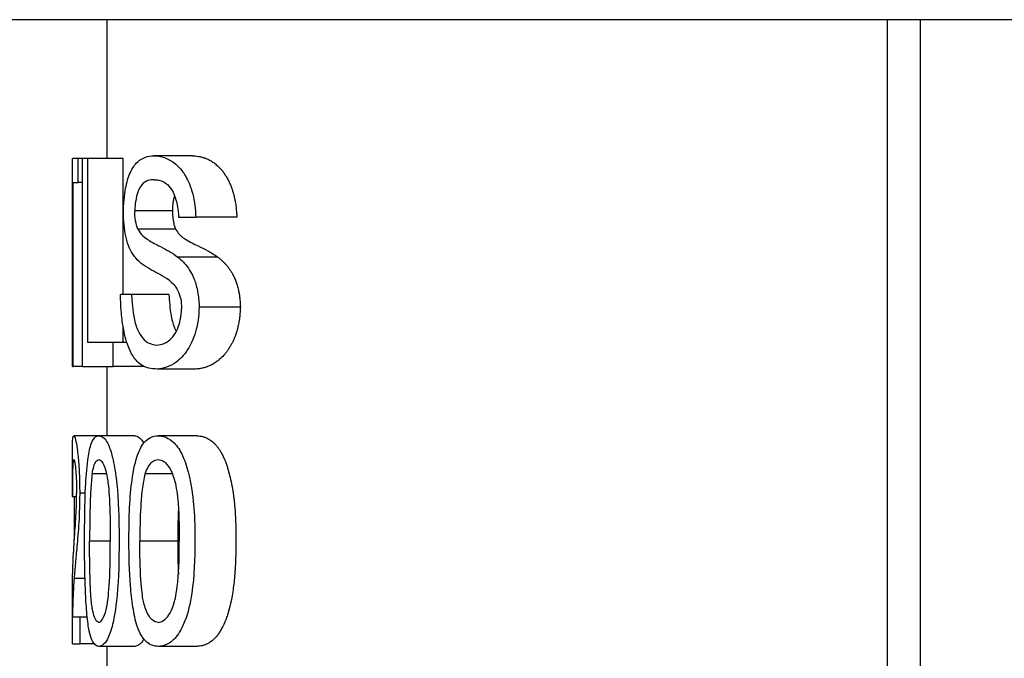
# Model space of a CAD drawing. Extents: x -89225 to 110569, y 13360 to 87647.
# Tile 138 of 256: x 36010 to 36038, y 30242 to 30261. Entities that reach past the tile are written whole.
import ezdxf

# ---------------------------------------------------------------- set-up
doc = ezdxf.new("R2010")
doc.units = 0
doc.layers.add('INSTALLATIE', color=6, linetype='Continuous')

# ---------------------------------------------------------------- blocks, each defined once
blk = doc.blocks.new('Beluchtingsinstallatie VAZ')
for p, q in [((1129950.739, -970608.849), (1129860.739, -970608.849)), ((1129882.739, -970612.849), (1129882.739, -970608.849)), ((1129905.26, -970642.577), (1129905.26, -970608.849)), ((1129906.219, -970642.577), (1129906.219, -970608.849)), ((1129881.904, -970612.849), (1129881.739, -970612.849)), ((1129881.739, -970613.541), (1129881.739, -970612.849)), ((1129882.031, -970612.849), (1129881.904, -970612.849)), ((1129881.904, -970613.541), (1129881.904, -970612.849)), ((1129882.031, -970618.849), (1129882.031, -970612.849)), ((1129882.18, -970612.849), (1129882.031, -970612.849)), ((1129883.199, -970612.849), (1129882.18, -970612.849)), ((1129882.18, -970618.157), (1129882.18, -970612.849)), ((1129883.199, -970616.772), (1129883.199, -970612.849)), ((1129885.201, -970612.772), (1129884.087, -970612.772)), ((1129881.739, -970618.849), (1129881.739, -970613.541)), ((1129881.739, -970613.541), (1129881.739, -970613.541)), ((1129881.756, -970613.541), (1129881.904, -970613.541)), ((1129881.756, -970618.849), (1129881.756, -970613.541)), ((1129882.031, -970613.541), (1129881.904, -970613.541)), ((1129886.433, -970614.08), (1129886.433, -970614.08)), ((1129884.623, -970614.36), (1129883.538, -970614.36)), ((1129884.802, -970614.541), (1129885.299, -970614.541)), ((1129886.483, -970614.541), (1129885.299, -970614.541)), ((1129884.717, -970614.89), (1129883.627, -970614.89)), ((1129885.932, -970615.695), (1129884.779, -970615.695)), ((1129886.433, -970616.338), (1129886.433, -970616.338)), ((1129883.444, -970616.772), (1129883.126, -970616.772)), ((1129884.525, -970616.772), (1129883.444, -970616.772)), ((1129886.584, -970617.146), (1129885.394, -970617.146)), ((1129883.199, -970618.157), (1129883.199, -970617.693)), ((1129882.916, -970618.157), (1129882.18, -970618.157)), ((1129883.308, -970618.157), (1129882.916, -970618.157)), ((1129882.916, -970618.849), (1129882.916, -970618.157)), ((1129881.739, -970618.849), (1129881.756, -970618.849)), ((1129882.031, -970618.849), (1129881.756, -970618.849)), ((1129882.031, -970618.849), (1129882.916, -970618.849)), ((1129882.739, -970620.849), (1129882.739, -970618.849)), ((1129883.804, -970618.849), (1129882.916, -970618.849)), ((1129885.303, -970618.926), (1129884.183, -970618.926)), ((1129885.66, -970618.849), (1129885.66, -970618.849)), ((1129882.501, -970620.849), (1129881.775, -970620.849)), ((1129883.536, -970620.849), (1129882.501, -970620.849)), ((1129885.336, -970620.849), (1129884.215, -970620.849)), ((1129881.739, -970622.603), (1129881.739, -970621.251)), ((1129886.261, -970621.945), (1129886.261, -970621.943)), ((1129882.72, -970621.952), (1129882.308, -970621.952)), ((1129884.624, -970621.952), (1129883.835, -970621.952)), ((1129882.109, -970622.505), (1129881.947, -970622.505)), ((1129881.857, -970622.618), (1129881.74, -970622.618)), ((1129881.794, -970623.849), (1129881.794, -970622.618)), ((1129882.83, -970623.888), (1129882.234, -970623.888)), ((1129884.776, -970623.888), (1129883.683, -970623.888)), ((1129882.101, -970624.967), (1129881.786, -970624.967)), ((1129881.739, -970626.849), (1129881.739, -970625.305)), ((1129886.261, -970625.854), (1129886.261, -970625.853)), ((1129881.958, -970626.08), (1129881.741, -970626.08)), ((1129882.164, -970626.08), (1129881.958, -970626.08)), ((1129881.958, -970626.849), (1129881.958, -970626.08)), ((1129881.739, -970626.849), (1129881.958, -970626.849)), ((1129882.361, -970626.849), (1129881.958, -970626.849)), ((1129883.536, -970626.926), (1129882.501, -970626.926)), ((1129882.739, -970628.849), (1129882.739, -970626.926)), ((1129885.336, -970626.926), (1129884.215, -970626.926))]:
    blk.add_line(p, q)
blk.add_ellipse((1129905.979, -970622.603), major_axis=(-24.24, 0), ratio=0.099504, start_param=0, end_param=0.006379)
for points, knots in [([(1129883.209, -970614.415), (1129883.211, -970614.292), (1129883.216, -970614.169), (1129883.238, -970613.931), (1129883.253, -970613.816), (1129883.305, -970613.544), (1129883.351, -970613.39), (1129883.468, -970613.132), (1129883.537, -970613.029), (1129883.763, -970612.821), (1129883.922, -970612.782), (1129884.087, -970612.772)], [-0.3534992, -0.3534992, -0.3534992, -0.3534992, -0.3057725, -0.3057725, -0.2583015, -0.2583015, -0.1853457, -0.1853457, -0.114728, -0.114728, 0, 0, 0, 0]), ([(1129884.087, -970612.772), (1129884.287, -970612.782), (1129884.503, -970612.833), (1129884.856, -970613.128), (1129884.953, -970613.274), (1129885.078, -970613.494), (1129885.154, -970613.658), (1129885.261, -970614.085), (1129885.289, -970614.313), (1129885.299, -970614.541)], [-0.2836357, -0.2836357, -0.2836357, -0.2836357, -0.2009852, -0.2009852, -0.1425541, -0.1425541, -0.0688316, -0.0688316, -0.000001, -0.000001, -0.000001, -0.000001]), ([(1129885.201, -970612.772), (1129885.23, -970612.773), (1129885.258, -970612.776), (1129885.287, -970612.778), (1129885.317, -970612.782), (1129885.346, -970612.786), (1129885.375, -970612.791), (1129885.388, -970612.793), (1129885.4, -970612.795), (1129885.412, -970612.798), (1129885.442, -970612.804), (1129885.472, -970612.811), (1129885.5, -970612.82), (1129885.504, -970612.821), (1129885.507, -970612.822), (1129885.51, -970612.823), (1129885.526, -970612.828), (1129885.542, -970612.833), (1129885.557, -970612.838), (1129885.565, -970612.841), (1129885.573, -970612.844), (1129885.58, -970612.847), (1129885.584, -970612.848), (1129885.588, -970612.85), (1129885.592, -970612.851), (1129885.595, -970612.852), (1129885.597, -970612.853), (1129885.6, -970612.854), (1129885.626, -970612.865), (1129885.662, -970612.881), (1129885.692, -970612.897), (1129885.699, -970612.9), (1129885.705, -970612.904), (1129885.712, -970612.908), (1129885.747, -970612.927), (1129885.782, -970612.949), (1129885.816, -970612.973), (1129885.85, -970612.997), (1129885.882, -970613.024), (1129885.914, -970613.052), (1129885.931, -970613.067), (1129885.946, -970613.082), (1129885.962, -970613.097), (1129885.97, -970613.105), (1129885.977, -970613.113), (1129885.985, -970613.121), (1129885.99, -970613.125), (1129885.994, -970613.13), (1129885.998, -970613.134), (1129886, -970613.136), (1129886.002, -970613.139), (1129886.004, -970613.141), (1129886.027, -970613.165), (1129886.051, -970613.194), (1129886.074, -970613.223), (1129886.095, -970613.251), (1129886.116, -970613.28), (1129886.136, -970613.31), (1129886.155, -970613.339), (1129886.173, -970613.368), (1129886.191, -970613.399), (1129886.201, -970613.416), (1129886.211, -970613.434), (1129886.221, -970613.452), (1129886.23, -970613.47), (1129886.24, -970613.488), (1129886.249, -970613.507), (1129886.257, -970613.523), (1129886.265, -970613.54), (1129886.273, -970613.557), (1129886.289, -970613.593), (1129886.304, -970613.629), (1129886.318, -970613.665), (1129886.325, -970613.683), (1129886.332, -970613.702), (1129886.339, -970613.72), (1129886.34, -970613.723), (1129886.341, -970613.726), (1129886.342, -970613.729), (1129886.351, -970613.756), (1129886.36, -970613.783), (1129886.368, -970613.81), (1129886.377, -970613.838), (1129886.385, -970613.867), (1129886.392, -970613.896), (1129886.4, -970613.926), (1129886.407, -970613.956), (1129886.414, -970613.987), (1129886.421, -970614.019), (1129886.427, -970614.051), (1129886.433, -970614.085), (1129886.435, -970614.091), (1129886.436, -970614.097), (1129886.437, -970614.103), (1129886.446, -970614.154), (1129886.453, -970614.207), (1129886.46, -970614.261), (1129886.466, -970614.313), (1129886.471, -970614.367), (1129886.475, -970614.422), (1129886.478, -970614.461), (1129886.481, -970614.501), (1129886.483, -970614.541)], [0, 0, 0, 0, 0.049354, 0.049354, 0.049354, 0.102394, 0.102394, 0.102394, 0.125, 0.125, 0.125, 0.180991, 0.180991, 0.180991, 0.1875, 0.1875, 0.1875, 0.21875, 0.21875, 0.21875, 0.234375, 0.234375, 0.234375, 0.242187, 0.242187, 0.242187, 0.248076, 0.248076, 0.248076, 0.300948, 0.300948, 0.300948, 0.3125, 0.3125, 0.3125, 0.375, 0.375, 0.375, 0.4375, 0.4375, 0.4375, 0.46875, 0.46875, 0.46875, 0.484375, 0.484375, 0.484375, 0.493517, 0.493517, 0.493517, 0.497574, 0.497574, 0.497574, 0.542458, 0.542458, 0.542458, 0.585144, 0.585144, 0.585144, 0.625, 0.625, 0.625, 0.646902, 0.646902, 0.646902, 0.668315, 0.668315, 0.668315, 0.6875, 0.6875, 0.6875, 0.727123, 0.727123, 0.727123, 0.746835, 0.746835, 0.746835, 0.75, 0.75, 0.75, 0.778207, 0.778207, 0.778207, 0.807734, 0.807734, 0.807734, 0.837993, 0.837993, 0.837993, 0.869171, 0.869171, 0.869171, 0.875, 0.875, 0.875, 0.922301, 0.922301, 0.922301, 0.967666, 0.967666, 0.967666, 1, 1, 1, 1]), ([(1129884.103, -970613.464), (1129884.04, -970613.465), (1129883.978, -970613.471), (1129883.855, -970613.511), (1129883.794, -970613.548), (1129883.716, -970613.64), (1129883.669, -970613.701), (1129883.599, -970613.897), (1129883.578, -970613.98), (1129883.548, -970614.163), (1129883.539, -970614.26), (1129883.538, -970614.36)], [-0.3503035, -0.3503035, -0.3503035, -0.3503035, -0.2332863, -0.2332863, -0.1099276, -0.1099276, -0.0596341, -0.0596341, -0.0299381, -0.0299381, 0, 0, 0, 0]), ([(1129884.103, -970613.464), (1129884.174, -970613.468), (1129884.215, -970613.472), (1129884.32, -970613.501), (1129884.375, -970613.525), (1129884.499, -970613.613), (1129884.554, -970613.677), (1129884.661, -970613.847), (1129884.7, -970613.957), (1129884.759, -970614.165), (1129884.786, -970614.319), (1129884.802, -970614.541)], [0.000001, 0.000001, 0.000001, 0.000001, 0.0491539, 0.0491539, 0.102793, 0.102793, 0.1731185, 0.1731185, 0.2714918, 0.2714918, 0.404516, 0.404516, 0.404516, 0.404516]), ([(1129884.683, -970613.92), (1129884.683, -970613.922), (1129884.682, -970613.923), (1129884.675, -970613.949), (1129884.669, -970613.973), (1129884.662, -970614.006), (1129884.66, -970614.013), (1129884.658, -970614.024), (1129884.657, -970614.028), (1129884.654, -970614.045), (1129884.651, -970614.059), (1129884.647, -970614.084), (1129884.645, -970614.095), (1129884.642, -970614.113), (1129884.641, -970614.12), (1129884.64, -970614.129), (1129884.64, -970614.131), (1129884.635, -970614.162), (1129884.632, -970614.19), (1129884.627, -970614.248), (1129884.625, -970614.277), (1129884.623, -970614.324), (1129884.623, -970614.342), (1129884.623, -970614.36)], [0.7469974, 0.7469974, 0.7469974, 0.7469974, 0.75, 0.75, 0.7958858, 0.7958858, 0.8094358, 0.8094358, 0.8163263, 0.8163263, 0.8407193, 0.8407193, 0.8606294, 0.8606294, 0.872036, 0.872036, 0.8755648, 0.8755648, 0.923294, 0.923294, 0.9705724, 0.9705724, 1, 1, 1, 1]), ([(1129883.554, -970615.712), (1129883.494, -970615.634), (1129883.436, -970615.546), (1129883.329, -970615.31), (1129883.297, -970615.191), (1129883.255, -970614.995), (1129883.239, -970614.885), (1129883.216, -970614.655), (1129883.21, -970614.535), (1129883.209, -970614.415)], [-0.133859, -0.133859, -0.133859, -0.133859, -0.1049404, -0.1049404, -0.07165, -0.07165, -0.0360249, -0.0360249, 0, 0, 0, 0]), ([(1129883.627, -970614.89), (1129883.598, -970614.815), (1129883.576, -970614.752), (1129883.541, -970614.539), (1129883.539, -970614.45), (1129883.538, -970614.36)], [0, 0, 0, 0, 0.0318934, 0.0318934, 0.06722766, 0.06722766, 0.06722766, 0.06722766]), ([(1129884.623, -970614.36), (1129884.624, -970614.447), (1129884.626, -970614.529), (1129884.655, -970614.708), (1129884.669, -970614.756), (1129884.687, -970614.814), (1129884.702, -970614.853), (1129884.717, -970614.89)], [-0.0300274, -0.0300274, -0.0300274, -0.0300274, -0.02185213, -0.02185213, -0.01593402, -0.01593402, 0, 0, 0, 0]), ([(1129883.627, -970614.89), (1129883.67, -970614.976), (1129883.719, -970615.036), (1129883.826, -970615.133), (1129883.896, -970615.181), (1129884.038, -970615.274), (1129884.149, -970615.327), (1129884.444, -970615.479), (1129884.61, -970615.569), (1129884.779, -970615.695)], [-0.2693792, -0.2693792, -0.2693792, -0.2693792, -0.2359993, -0.2359993, -0.2021177, -0.2021177, -0.1104563, -0.1104563, -0.000001, -0.000001, -0.000001, -0.000001]), ([(1129884.717, -970614.89), (1129884.749, -970614.951), (1129884.784, -970614.999), (1129884.859, -970615.079), (1129884.899, -970615.11), (1129884.96, -970615.154), (1129884.988, -970615.174), (1129885.125, -970615.261), (1129885.236, -970615.313), (1129885.456, -970615.42), (1129885.55, -970615.466), (1129885.739, -970615.569), (1129885.835, -970615.627), (1129885.932, -970615.695)], [-0.3285894, -0.3285894, -0.3285894, -0.3285894, -0.2800702, -0.2800702, -0.2321784, -0.2321784, -0.2062253, -0.2062253, -0.1209034, -0.1209034, -0.0604949, -0.0604949, -0.000001, -0.000001, -0.000001, -0.000001]), ([(1129884.779, -970615.695), (1129884.883, -970615.781), (1129884.989, -970615.883), (1129885.181, -970616.159), (1129885.237, -970616.294), (1129885.31, -970616.503), (1129885.34, -970616.624), (1129885.381, -970616.879), (1129885.393, -970617.012), (1129885.394, -970617.146)], [-0.1499634, -0.1499634, -0.1499634, -0.1499634, -0.1154161, -0.1154161, -0.0800141, -0.0800141, -0.0401713, -0.0401713, 0, 0, 0, 0]), ([(1129885.932, -970615.695), (1129885.952, -970615.712), (1129885.973, -970615.728), (1129885.992, -970615.744), (1129886.014, -970615.762), (1129886.034, -970615.78), (1129886.054, -970615.798), (1129886.055, -970615.8), (1129886.057, -970615.801), (1129886.059, -970615.803), (1129886.079, -970615.821), (1129886.098, -970615.839), (1129886.116, -970615.858), (1129886.125, -970615.867), (1129886.134, -970615.876), (1129886.143, -970615.886), (1129886.147, -970615.89), (1129886.151, -970615.895), (1129886.156, -970615.9), (1129886.158, -970615.902), (1129886.16, -970615.904), (1129886.162, -970615.907), (1129886.164, -970615.909), (1129886.165, -970615.91), (1129886.168, -970615.913), (1129886.185, -970615.932), (1129886.206, -970615.956), (1129886.224, -970615.979), (1129886.228, -970615.985), (1129886.233, -970615.991), (1129886.237, -970615.997), (1129886.253, -970616.018), (1129886.269, -970616.039), (1129886.284, -970616.061), (1129886.302, -970616.087), (1129886.319, -970616.114), (1129886.335, -970616.141), (1129886.343, -970616.155), (1129886.351, -970616.169), (1129886.359, -970616.183), (1129886.363, -970616.19), (1129886.367, -970616.197), (1129886.371, -970616.205), (1129886.374, -970616.211), (1129886.377, -970616.217), (1129886.381, -970616.224), (1129886.398, -970616.259), (1129886.415, -970616.295), (1129886.43, -970616.333), (1129886.446, -970616.37), (1129886.46, -970616.409), (1129886.474, -970616.45), (1129886.487, -970616.49), (1129886.499, -970616.531), (1129886.51, -970616.574), (1129886.517, -970616.599), (1129886.523, -970616.625), (1129886.529, -970616.651), (1129886.537, -970616.689), (1129886.544, -970616.727), (1129886.551, -970616.765), (1129886.557, -970616.805), (1129886.563, -970616.844), (1129886.568, -970616.884), (1129886.572, -970616.924), (1129886.576, -970616.964), (1129886.579, -970617.005), (1129886.581, -970617.045), (1129886.583, -970617.085), (1129886.584, -970617.126), (1129886.584, -970617.133), (1129886.584, -970617.139), (1129886.584, -970617.146)], [0, 0, 0, 0, 0.057527, 0.057527, 0.057527, 0.119364, 0.119364, 0.119364, 0.125, 0.125, 0.125, 0.1875, 0.1875, 0.1875, 0.21875, 0.21875, 0.21875, 0.234375, 0.234375, 0.234375, 0.242188, 0.242188, 0.242188, 0.249094, 0.249094, 0.249094, 0.307405, 0.307405, 0.307405, 0.321974, 0.321974, 0.321974, 0.375, 0.375, 0.375, 0.4375, 0.4375, 0.4375, 0.46875, 0.46875, 0.46875, 0.485385, 0.485385, 0.485385, 0.499346, 0.499346, 0.499346, 0.569838, 0.569838, 0.569838, 0.640002, 0.640002, 0.640002, 0.709373, 0.709373, 0.709373, 0.75, 0.75, 0.75, 0.809218, 0.809218, 0.809218, 0.869677, 0.869677, 0.869677, 0.930255, 0.930255, 0.930255, 0.990173, 0.990173, 0.990173, 1, 1, 1, 1]), ([(1129884.537, -970616.377), (1129884.362, -970616.242), (1129884.19, -970616.161), (1129883.858, -970615.982), (1129883.698, -970615.884), (1129883.554, -970615.712)], [-0.248908, -0.248908, -0.248908, -0.248908, -0.1241575, -0.1241575, 0, 0, 0, 0]), ([(1129884.537, -970616.377), (1129884.579, -970616.411), (1129884.621, -970616.447), (1129884.699, -970616.532), (1129884.744, -970616.59), (1129884.824, -970616.752), (1129884.848, -970616.836), (1129884.88, -970616.99), (1129884.885, -970617.061), (1129884.889, -970617.187)], [0, 0, 0, 0, 0.0289486, 0.0289486, 0.0550237, 0.0550237, 0.0822012, 0.0822012, 0.1148626, 0.1148626, 0.1148626, 0.1148626]), ([(1129884.183, -970618.926), (1129884.02, -970618.923), (1129883.862, -970618.896), (1129883.618, -970618.734), (1129883.527, -970618.634), (1129883.352, -970618.318), (1129883.289, -970618.115), (1129883.194, -970617.701), (1129883.17, -970617.504), (1129883.138, -970617.179), (1129883.128, -970616.975), (1129883.126, -970616.772)], [-0.2105126, -0.2105126, -0.2105126, -0.2105126, -0.1674366, -0.1674366, -0.1369526, -0.1369526, -0.1014689, -0.1014689, -0.0609704, -0.0609704, 0, 0, 0, 0]), ([(1129883.444, -970616.772), (1129883.448, -970616.85), (1129883.464, -970617.162), (1129883.53, -970617.546), (1129883.567, -970617.676), (1129883.661, -970617.902), (1129883.717, -970617.982), (1129883.827, -970618.106), (1129883.891, -970618.152), (1129884.024, -970618.214), (1129884.094, -970618.229), (1129884.165, -970618.234)], [-0.2390662, -0.2390662, -0.2390662, -0.2390662, -0.1762119, -0.1762119, -0.1384817, -0.1384817, -0.097018, -0.097018, -0.0486098, -0.0486098, -0.000001, -0.000001, -0.000001, -0.000001]), ([(1129884.525, -970616.772), (1129884.53, -970616.874), (1129884.536, -970616.976), (1129884.555, -970617.177), (1129884.567, -970617.275), (1129884.59, -970617.412), (1129884.602, -970617.477), (1129884.651, -970617.665), (1129884.688, -970617.765), (1129884.731, -970617.848)], [-0.6780637, -0.6780637, -0.6780637, -0.6780637, -0.5155565, -0.5155565, -0.3533801, -0.3533801, -0.2790536, -0.2790536, -0.1671135, -0.1671135, -0.1671135, -0.1671135]), ([(1129884.165, -970618.234), (1129884.238, -970618.231), (1129884.313, -970618.218), (1129884.463, -970618.154), (1129884.537, -970618.105), (1129884.638, -970617.996), (1129884.704, -970617.92), (1129884.801, -970617.693), (1129884.83, -970617.601), (1129884.873, -970617.402), (1129884.886, -970617.296), (1129884.889, -970617.187)], [-0.3844126, -0.3844126, -0.3844126, -0.3844126, -0.2540198, -0.2540198, -0.1236272, -0.1236272, -0.065187, -0.065187, -0.0327417, -0.0327417, 0, 0, 0, 0]), ([(1129885.394, -970617.146), (1129885.391, -970617.27), (1129885.381, -970617.394), (1129885.347, -970617.632), (1129885.323, -970617.747), (1129885.232, -970618.059), (1129885.148, -970618.233), (1129884.953, -970618.537), (1129884.837, -970618.65), (1129884.549, -970618.863), (1129884.361, -970618.917), (1129884.183, -970618.926)], [-0.3019239, -0.3019239, -0.3019239, -0.3019239, -0.2730281, -0.2730281, -0.2443263, -0.2443263, -0.190049, -0.190049, -0.1211536, -0.1211536, -0.000001, -0.000001, -0.000001, -0.000001]), ([(1129886.584, -970617.146), (1129886.583, -970617.193), (1129886.58, -970617.24), (1129886.577, -970617.286), (1129886.575, -970617.311), (1129886.573, -970617.336), (1129886.571, -970617.361), (1129886.567, -970617.396), (1129886.563, -970617.431), (1129886.559, -970617.466), (1129886.557, -970617.482), (1129886.554, -970617.497), (1129886.552, -970617.513), (1129886.55, -970617.528), (1129886.547, -970617.544), (1129886.545, -970617.559), (1129886.536, -970617.608), (1129886.527, -970617.655), (1129886.516, -970617.701), (1129886.506, -970617.746), (1129886.495, -970617.789), (1129886.483, -970617.83), (1129886.47, -970617.872), (1129886.457, -970617.912), (1129886.443, -970617.951), (1129886.427, -970617.993), (1129886.411, -970618.034), (1129886.393, -970618.074), (1129886.386, -970618.089), (1129886.379, -970618.104), (1129886.373, -970618.119), (1129886.36, -970618.146), (1129886.347, -970618.172), (1129886.333, -970618.198), (1129886.326, -970618.211), (1129886.319, -970618.224), (1129886.312, -970618.237), (1129886.305, -970618.249), (1129886.298, -970618.262), (1129886.291, -970618.274), (1129886.271, -970618.308), (1129886.25, -970618.34), (1129886.229, -970618.371), (1129886.221, -970618.384), (1129886.212, -970618.396), (1129886.203, -970618.408), (1129886.188, -970618.429), (1129886.172, -970618.45), (1129886.156, -970618.469), (1129886.148, -970618.479), (1129886.14, -970618.489), (1129886.132, -970618.498), (1129886.128, -970618.504), (1129886.123, -970618.51), (1129886.118, -970618.515), (1129886.114, -970618.519), (1129886.111, -970618.523), (1129886.108, -970618.526), (1129886.066, -970618.573), (1129886.022, -970618.616), (1129885.977, -970618.655), (1129885.957, -970618.672), (1129885.936, -970618.688), (1129885.916, -970618.703), (1129885.882, -970618.729), (1129885.848, -970618.752), (1129885.813, -970618.773), (1129885.796, -970618.783), (1129885.778, -970618.793), (1129885.76, -970618.802), (1129885.751, -970618.807), (1129885.743, -970618.812), (1129885.734, -970618.816), (1129885.729, -970618.818), (1129885.725, -970618.82), (1129885.72, -970618.822), (1129885.716, -970618.824), (1129885.712, -970618.826), (1129885.709, -970618.828), (1129885.675, -970618.843), (1129885.647, -970618.855), (1129885.615, -970618.866), (1129885.607, -970618.869), (1129885.6, -970618.871), (1129885.592, -970618.874), (1129885.556, -970618.885), (1129885.519, -970618.895), (1129885.482, -970618.903), (1129885.448, -970618.91), (1129885.413, -970618.916), (1129885.378, -970618.92), (1129885.353, -970618.923), (1129885.328, -970618.925), (1129885.303, -970618.926)], [0, 0, 0, 0, 0.040349, 0.040349, 0.040349, 0.0625, 0.0625, 0.0625, 0.09375, 0.09375, 0.09375, 0.10832, 0.10832, 0.10832, 0.122606, 0.122606, 0.122606, 0.166039, 0.166039, 0.166039, 0.208019, 0.208019, 0.208019, 0.25, 0.25, 0.25, 0.295324, 0.295324, 0.295324, 0.3125, 0.3125, 0.3125, 0.34375, 0.34375, 0.34375, 0.359375, 0.359375, 0.359375, 0.375, 0.375, 0.375, 0.419503, 0.419503, 0.419503, 0.4375, 0.4375, 0.4375, 0.46875, 0.46875, 0.46875, 0.484375, 0.484375, 0.484375, 0.493666, 0.493666, 0.493666, 0.5, 0.5, 0.5, 0.586701, 0.586701, 0.586701, 0.625, 0.625, 0.625, 0.6875, 0.6875, 0.6875, 0.71875, 0.71875, 0.71875, 0.734375, 0.734375, 0.734375, 0.742188, 0.742188, 0.742188, 0.748572, 0.748572, 0.748572, 0.809414, 0.809414, 0.809414, 0.823848, 0.823848, 0.823848, 0.892668, 0.892668, 0.892668, 0.95527, 0.95527, 0.95527, 1, 1, 1, 1]), ([(1129881.739, -970621.251), (1129881.739, -970621.229), (1129881.739, -970621.207), (1129881.74, -970621.077), (1129881.742, -970620.999), (1129881.753, -970620.882), (1129881.762, -970620.854), (1129881.775, -970620.849)], [-0.1394825, -0.1394825, -0.1394825, -0.1394825, -0.1286061, -0.1286061, -0.0707826, -0.0707826, -0.000001, -0.000001, -0.000001, -0.000001]), ([(1129881.775, -970620.849), (1129881.789, -970620.853), (1129881.807, -970620.887), (1129881.842, -970621.026), (1129881.859, -970621.111), (1129881.883, -970621.293), (1129881.892, -970621.369), (1129881.914, -970621.587), (1129881.927, -970621.75), (1129881.944, -970622.121), (1129881.947, -970622.314), (1129881.947, -970622.505)], [-0.2956518, -0.2956518, -0.2956518, -0.2956518, -0.2136472, -0.2136472, -0.1520164, -0.1520164, -0.1177254, -0.1177254, -0.0574926, -0.0574926, 0, 0, 0, 0]), ([(1129882.088, -970623.89), (1129882.089, -970623.363), (1129882.092, -970622.834), (1129882.129, -970622.088), (1129882.148, -970621.805), (1129882.205, -970621.381), (1129882.233, -970621.23), (1129882.291, -970621.052), (1129882.324, -970620.966), (1129882.417, -970620.869), (1129882.459, -970620.852), (1129882.501, -970620.849)], [-0.8407675, -0.8407675, -0.8407675, -0.8407675, -0.4446653, -0.4446653, -0.2540391, -0.2540391, -0.1251182, -0.1251182, -0.0513762, -0.0513762, 0, 0, 0, 0]), ([(1129882.501, -970620.849), (1129882.565, -970620.856), (1129882.633, -970620.894), (1129882.767, -970621.075), (1129882.814, -970621.196), (1129882.894, -970621.448), (1129882.935, -970621.647), (1129882.994, -970622.039), (1129883.046, -970622.369), (1129883.081, -970623.302), (1129883.084, -970623.597), (1129883.085, -970623.89)], [-0.7580845, -0.7580845, -0.7580845, -0.7580845, -0.6325254, -0.6325254, -0.5021438, -0.5021438, -0.2813622, -0.2813622, -0.087919, -0.087919, 0, 0, 0, 0]), ([(1129883.369, -970623.89), (1129883.371, -970623.319), (1129883.38, -970622.733), (1129883.473, -970622.009), (1129883.511, -970621.766), (1129883.631, -970621.359), (1129883.694, -970621.208), (1129883.816, -970621.033), (1129883.884, -970620.954), (1129884.061, -970620.867), (1129884.137, -970620.852), (1129884.215, -970620.849)], [-0.9064621, -0.9064621, -0.9064621, -0.9064621, -0.4262308, -0.4262308, -0.2552201, -0.2552201, -0.1281988, -0.1281988, -0.0524766, -0.0524766, 0, 0, 0, 0]), ([(1129883.536, -970620.849), (1129883.58, -970620.854), (1129883.625, -970620.872), (1129883.713, -970620.944), (1129883.756, -970620.994), (1129883.796, -970621.064)], [-0.8358809, -0.8358809, -0.8358809, -0.8358809, -0.6320278, -0.6320278, -0.4462985, -0.4462985, -0.4462985, -0.4462985]), ([(1129884.215, -970620.849), (1129884.338, -970620.856), (1129884.465, -970620.894), (1129884.703, -970621.072), (1129884.79, -970621.186), (1129884.974, -970621.523), (1129885.04, -970621.751), (1129885.187, -970622.321), (1129885.227, -970622.707), (1129885.268, -970623.254), (1129885.274, -970623.572), (1129885.275, -970623.89)], [-0.217613, -0.217613, -0.217613, -0.217613, -0.2021457, -0.2021457, -0.1879395, -0.1879395, -0.1656214, -0.1656214, -0.0954234, -0.0954234, 0, 0, 0, 0]), ([(1129885.336, -970620.849), (1129885.365, -970620.851), (1129885.394, -970620.854), (1129885.422, -970620.859), (1129885.452, -970620.864), (1129885.482, -970620.87), (1129885.511, -970620.879), (1129885.544, -970620.889), (1129885.575, -970620.9), (1129885.606, -970620.914), (1129885.638, -970620.929), (1129885.669, -970620.946), (1129885.699, -970620.965), (1129885.709, -970620.971), (1129885.719, -970620.978), (1129885.729, -970620.985), (1129885.748, -970620.999), (1129885.768, -970621.013), (1129885.787, -970621.029), (1129885.796, -970621.037), (1129885.805, -970621.045), (1129885.814, -970621.054), (1129885.819, -970621.058), (1129885.824, -970621.062), (1129885.828, -970621.066), (1129885.831, -970621.069), (1129885.833, -970621.071), (1129885.836, -970621.074), (1129885.838, -970621.076), (1129885.84, -970621.078), (1129885.842, -970621.08), (1129885.864, -970621.102), (1129885.885, -970621.126), (1129885.906, -970621.152), (1129885.923, -970621.172), (1129885.94, -970621.194), (1129885.956, -970621.218), (1129885.975, -970621.244), (1129885.993, -970621.272), (1129886.01, -970621.302), (1129886.019, -970621.317), (1129886.028, -970621.332), (1129886.037, -970621.348), (1129886.041, -970621.356), (1129886.046, -970621.365), (1129886.051, -970621.374), (1129886.055, -970621.382), (1129886.059, -970621.389), (1129886.062, -970621.396), (1129886.08, -970621.431), (1129886.097, -970621.467), (1129886.113, -970621.504), (1129886.127, -970621.534), (1129886.14, -970621.566), (1129886.152, -970621.598), (1129886.166, -970621.634), (1129886.18, -970621.672), (1129886.192, -970621.71), (1129886.198, -970621.727), (1129886.204, -970621.745), (1129886.209, -970621.762), (1129886.214, -970621.779), (1129886.22, -970621.797), (1129886.225, -970621.814), (1129886.226, -970621.82), (1129886.228, -970621.825), (1129886.229, -970621.83), (1129886.251, -970621.904), (1129886.271, -970621.98), (1129886.289, -970622.057), (1129886.307, -970622.135), (1129886.324, -970622.213), (1129886.339, -970622.293), (1129886.341, -970622.301), (1129886.342, -970622.309), (1129886.344, -970622.317), (1129886.359, -970622.4), (1129886.373, -970622.485), (1129886.385, -970622.572), (1129886.391, -970622.615), (1129886.397, -970622.659), (1129886.402, -970622.702), (1129886.405, -970622.724), (1129886.407, -970622.746), (1129886.41, -970622.769), (1129886.411, -970622.78), (1129886.412, -970622.791), (1129886.413, -970622.802), (1129886.414, -970622.808), (1129886.414, -970622.815), (1129886.415, -970622.822), (1129886.415, -970622.826), (1129886.416, -970622.831), (1129886.416, -970622.835), (1129886.421, -970622.889), (1129886.426, -970622.946), (1129886.43, -970623.004), (1129886.432, -970623.03), (1129886.434, -970623.058), (1129886.436, -970623.085), (1129886.438, -970623.129), (1129886.441, -970623.173), (1129886.443, -970623.219), (1129886.444, -970623.242), (1129886.445, -970623.265), (1129886.446, -970623.288), (1129886.446, -970623.301), (1129886.447, -970623.315), (1129886.447, -970623.328), (1129886.448, -970623.332), (1129886.448, -970623.336), (1129886.448, -970623.34), (1129886.448, -970623.344), (1129886.448, -970623.348), (1129886.448, -970623.352), (1129886.45, -970623.413), (1129886.451, -970623.445), (1129886.453, -970623.496), (1129886.454, -970623.541), (1129886.454, -970623.589), (1129886.455, -970623.639), (1129886.456, -970623.685), (1129886.456, -970623.733), (1129886.457, -970623.784), (1129886.457, -970623.818), (1129886.457, -970623.854), (1129886.458, -970623.89)], [0, 0, 0, 0, 0.038429, 0.038429, 0.038429, 0.07935, 0.07935, 0.07935, 0.125, 0.125, 0.125, 0.171819, 0.171819, 0.171819, 0.1875, 0.1875, 0.1875, 0.21875, 0.21875, 0.21875, 0.234375, 0.234375, 0.234375, 0.242322, 0.242322, 0.242322, 0.246694, 0.246694, 0.246694, 0.25, 0.25, 0.25, 0.284738, 0.284738, 0.284738, 0.3125, 0.3125, 0.3125, 0.34375, 0.34375, 0.34375, 0.359375, 0.359375, 0.359375, 0.367911, 0.367911, 0.367911, 0.375, 0.375, 0.375, 0.409471, 0.409471, 0.409471, 0.4375, 0.4375, 0.4375, 0.46875, 0.46875, 0.46875, 0.482317, 0.482317, 0.482317, 0.495885, 0.495885, 0.495885, 0.5, 0.5, 0.5, 0.559369, 0.559369, 0.559369, 0.619182, 0.619182, 0.619182, 0.625, 0.625, 0.625, 0.6875, 0.6875, 0.6875, 0.71875, 0.71875, 0.71875, 0.734375, 0.734375, 0.734375, 0.742187, 0.742187, 0.742187, 0.746702, 0.746702, 0.746702, 0.75, 0.75, 0.75, 0.79277, 0.79277, 0.79277, 0.8125, 0.8125, 0.8125, 0.84375, 0.84375, 0.84375, 0.859375, 0.859375, 0.859375, 0.868164, 0.868164, 0.868164, 0.870847, 0.870847, 0.870847, 0.873325, 0.873325, 0.873325, 0.912057, 0.912057, 0.912057, 0.946515, 0.946515, 0.946515, 0.978328, 0.978328, 0.978328, 1, 1, 1, 1]), ([(1129881.774, -970621.541), (1129881.768, -970621.544), (1129881.762, -970621.557), (1129881.753, -970621.61), (1129881.75, -970621.651), (1129881.744, -970621.79), (1129881.743, -970621.88), (1129881.741, -970622.035), (1129881.741, -970622.14), (1129881.74, -970622.369), (1129881.74, -970622.494), (1129881.74, -970622.618)], [-0.1303404, -0.1303404, -0.1303404, -0.1303404, -0.1126167, -0.1126167, -0.0949947, -0.0949947, -0.0718672, -0.0718672, -0.0372249, -0.0372249, 0, 0, 0, 0]), ([(1129881.774, -970621.541), (1129881.778, -970621.543), (1129881.785, -970621.549), (1129881.8, -970621.599), (1129881.808, -970621.639), (1129881.826, -970621.771), (1129881.834, -970621.861), (1129881.847, -970622.041), (1129881.851, -970622.147), (1129881.857, -970622.302), (1129881.858, -970622.408), (1129881.858, -970622.513)], [0, 0, 0, 0, 0.0236606, 0.0236606, 0.0444999, 0.0444999, 0.0751822, 0.0751822, 0.1248045, 0.1248045, 0.2126231, 0.2126231, 0.2126231, 0.2126231]), ([(1129882.308, -970621.952), (1129882.322, -970621.873), (1129882.335, -970621.804), (1129882.373, -970621.676), (1129882.394, -970621.627), (1129882.442, -970621.559), (1129882.471, -970621.544), (1129882.499, -970621.541)], [0, 0, 0, 0, 0.03087907, 0.03087907, 0.05836059, 0.05836059, 0.0896034, 0.0896034, 0.0896034, 0.0896034]), ([(1129882.499, -970621.541), (1129882.519, -970621.544), (1129882.539, -970621.55), (1129882.569, -970621.574), (1129882.59, -970621.593), (1129882.656, -970621.714), (1129882.686, -970621.813), (1129882.741, -970622.033), (1129882.761, -970622.168), (1129882.8, -970622.543), (1129882.811, -970622.817), (1129882.828, -970623.296), (1129882.83, -970623.652), (1129882.83, -970623.888)], [0, 0, 0, 0, 0.0234809, 0.0234809, 0.0353221, 0.0353221, 0.0527276, 0.0527276, 0.0782781, 0.0782781, 0.1231976, 0.1231976, 0.2435699, 0.2435699, 0.2435699, 0.2435699]), ([(1129883.835, -970621.952), (1129883.863, -970621.875), (1129883.888, -970621.809), (1129883.956, -970621.693), (1129883.993, -970621.641), (1129884.093, -970621.562), (1129884.152, -970621.545), (1129884.21, -970621.541)], [0, 0, 0, 0, 0.03114688, 0.03114688, 0.05492958, 0.05492958, 0.08238859, 0.08238859, 0.08238859, 0.08238859]), ([(1129884.21, -970621.541), (1129884.269, -970621.545), (1129884.325, -970621.556), (1129884.435, -970621.64), (1129884.493, -970621.698), (1129884.595, -970621.88), (1129884.648, -970621.987), (1129884.734, -970622.33), (1129884.765, -970622.537), (1129884.818, -970623.192), (1129884.822, -970623.626), (1129884.823, -970623.888)], [0, 0, 0, 0, 0.0400593, 0.0400593, 0.0664141, 0.0664141, 0.083517, 0.083517, 0.0986443, 0.0986443, 0.1207614, 0.1207614, 0.1207614, 0.1207614]), ([(1129882.308, -970621.952), (1129882.289, -970622.095), (1129882.276, -970622.249), (1129882.255, -970622.587), (1129882.249, -970622.758), (1129882.237, -970623.228), (1129882.234, -970623.558), (1129882.234, -970623.888)], [-0.1811159, -0.1811159, -0.1811159, -0.1811159, -0.1418556, -0.1418556, -0.0987853, -0.0987853, 0, 0, 0, 0]), ([(1129883.835, -970621.952), (1129883.798, -970622.093), (1129883.77, -970622.246), (1129883.727, -970622.589), (1129883.715, -970622.766), (1129883.689, -970623.225), (1129883.685, -970623.557), (1129883.683, -970623.888)], [-0.1743153, -0.1743153, -0.1743153, -0.1743153, -0.1391073, -0.1391073, -0.0990339, -0.0990339, 0, 0, 0, 0]), ([(1129881.752, -970624.605), (1129881.761, -970624.37), (1129881.774, -970624.135), (1129881.811, -970623.592), (1129881.825, -970623.408), (1129881.84, -970623.153), (1129881.846, -970623.034), (1129881.855, -970622.78), (1129881.858, -970622.648), (1129881.858, -970622.513)], [-0.1775441, -0.1775441, -0.1775441, -0.1775441, -0.1326769, -0.1326769, -0.0812906, -0.0812906, -0.0407815, -0.0407815, 0, 0, 0, 0]), ([(1129881.947, -970622.505), (1129881.947, -970622.65), (1129881.945, -970622.794), (1129881.936, -970623.1), (1129881.929, -970623.232), (1129881.907, -970623.606), (1129881.886, -970623.846), (1129881.852, -970624.219), (1129881.836, -970624.375), (1129881.809, -970624.675), (1129881.796, -970624.82), (1129881.786, -970624.967)], [-0.2838448, -0.2838448, -0.2838448, -0.2838448, -0.2543137, -0.2543137, -0.219663, -0.219663, -0.1362337, -0.1362337, -0.0680233, -0.0680233, 0, 0, 0, 0]), ([(1129884.798, -970622.959), (1129884.796, -970622.994), (1129884.794, -970623.029), (1129884.792, -970623.086), (1129884.791, -970623.107), (1129884.788, -970623.186), (1129884.786, -970623.247), (1129884.783, -970623.322), (1129884.783, -970623.335), (1129884.783, -970623.354), (1129884.782, -970623.361), (1129884.782, -970623.369), (1129884.782, -970623.371), (1129884.782, -970623.372), (1129884.782, -970623.375), (1129884.782, -970623.378), (1129884.782, -970623.383), (1129884.782, -970623.384), (1129884.782, -970623.386), (1129884.782, -970623.386), (1129884.782, -970623.387), (1129884.782, -970623.388), (1129884.781, -970623.433), (1129884.78, -970623.482), (1129884.778, -970623.581), (1129884.778, -970623.631), (1129884.777, -970623.734), (1129884.776, -970623.785), (1129884.776, -970623.855), (1129884.776, -970623.871), (1129884.776, -970623.888)], [0.5376949, 0.5376949, 0.5376949, 0.5376949, 0.593628, 0.593628, 0.625, 0.625, 0.7135859, 0.7135859, 0.7314867, 0.7314867, 0.7398778, 0.7421517, 0.7421517, 0.7428544, 0.7428544, 0.7468723, 0.7468723, 0.7488499, 0.7488499, 0.7496589, 0.7496589, 0.7503543, 0.7503543, 0.8321601, 0.8321601, 0.9083924, 0.9083924, 0.9789622, 0.9789622, 1, 1, 1, 1]), ([(1129882.196, -970626.348), (1129882.172, -970626.173), (1129882.154, -970625.985), (1129882.125, -970625.588), (1129882.115, -970625.382), (1129882.093, -970624.755), (1129882.089, -970624.316), (1129882.088, -970623.89)], [-0.2557739, -0.2557739, -0.2557739, -0.2557739, -0.1916298, -0.1916298, -0.1278821, -0.1278821, 0, 0, 0, 0]), ([(1129882.501, -970626.234), (1129882.478, -970626.23), (1129882.455, -970626.222), (1129882.422, -970626.183), (1129882.399, -970626.151), (1129882.355, -970626.028), (1129882.332, -970625.943), (1129882.292, -970625.714), (1129882.279, -970625.593), (1129882.249, -970625.15), (1129882.243, -970624.826), (1129882.235, -970624.418), (1129882.234, -970624.197), (1129882.234, -970623.888)], [0, 0, 0, 0, 0.0278404, 0.0278404, 0.0440475, 0.0440475, 0.0569166, 0.0569166, 0.0700036, 0.0700036, 0.0932628, 0.0932628, 0.1347939, 0.1347939, 0.1347939, 0.1347939]), ([(1129882.501, -970626.234), (1129882.53, -970626.23), (1129882.558, -970626.21), (1129882.614, -970626.137), (1129882.642, -970626.084), (1129882.695, -970625.933), (1129882.723, -970625.822), (1129882.761, -970625.596), (1129882.788, -970625.411), (1129882.828, -970624.665), (1129882.83, -970624.271), (1129882.83, -970623.888)], [-0.71305, -0.71305, -0.71305, -0.71305, -0.5598852, -0.5598852, -0.4066803, -0.4066803, -0.2257539, -0.2257539, -0.1151198, -0.1151198, 0, 0, 0, 0]), ([(1129883.085, -970623.89), (1129883.083, -970624.415), (1129883.074, -970624.953), (1129882.985, -970625.887), (1129882.934, -970626.132), (1129882.873, -970626.403), (1129882.826, -970626.556), (1129882.744, -970626.732), (1129882.699, -970626.812), (1129882.591, -970626.906), (1129882.545, -970626.923), (1129882.501, -970626.926)], [-0.4132733, -0.4132733, -0.4132733, -0.4132733, -0.3277387, -0.3277387, -0.2554403, -0.2554403, -0.1229948, -0.1229948, -0.0524319, -0.0524319, 0, 0, 0, 0]), ([(1129883.604, -970626.348), (1129883.554, -970626.176), (1129883.515, -970625.99), (1129883.453, -970625.594), (1129883.43, -970625.388), (1129883.381, -970624.76), (1129883.371, -970624.318), (1129883.369, -970623.89)], [-0.2569318, -0.2569318, -0.2569318, -0.2569318, -0.1925266, -0.1925266, -0.1284625, -0.1284625, 0, 0, 0, 0]), ([(1129884.215, -970626.234), (1129884.154, -970626.229), (1129884.096, -970626.218), (1129883.961, -970626.088), (1129883.911, -970625.993), (1129883.818, -970625.778), (1129883.79, -970625.647), (1129883.75, -970625.422), (1129883.723, -970625.224), (1129883.686, -970624.504), (1129883.684, -970624.121), (1129883.683, -970623.888)], [0, 0, 0, 0, 0.0412396, 0.0412396, 0.0834006, 0.0834006, 0.156598, 0.156598, 0.266296, 0.266296, 0.3808417, 0.3808417, 0.3808417, 0.3808417]), ([(1129884.215, -970626.234), (1129884.268, -970626.23), (1129884.323, -970626.21), (1129884.428, -970626.138), (1129884.478, -970626.086), (1129884.563, -970625.954), (1129884.623, -970625.843), (1129884.697, -970625.594), (1129884.744, -970625.419), (1129884.818, -970624.685), (1129884.822, -970624.283), (1129884.823, -970623.888)], [-1.128059, -1.128059, -1.128059, -1.128059, -0.812103, -0.812103, -0.497076, -0.497076, -0.226129, -0.226129, -0.118634, -0.118634, 0, 0, 0, 0]), ([(1129885.275, -970623.89), (1129885.272, -970624.391), (1129885.256, -970624.907), (1129885.136, -970625.694), (1129885.072, -970625.963), (1129884.913, -970626.38), (1129884.825, -970626.542), (1129884.667, -970626.732), (1129884.585, -970626.812), (1129884.387, -970626.906), (1129884.299, -970626.923), (1129884.215, -970626.926)], [-0.6405486, -0.6405486, -0.6405486, -0.6405486, -0.4038157, -0.4038157, -0.2541981, -0.2541981, -0.1312121, -0.1312121, -0.0575162, -0.0575162, 0, 0, 0, 0]), ([(1129884.776, -970623.888), (1129884.776, -970623.936), (1129884.776, -970623.982), (1129884.776, -970624.072), (1129884.777, -970624.116), (1129884.777, -970624.176), (1129884.778, -970624.194), (1129884.778, -970624.219), (1129884.778, -970624.227), (1129884.778, -970624.238), (1129884.778, -970624.241), (1129884.778, -970624.245), (1129884.778, -970624.246), (1129884.778, -970624.25), (1129884.778, -970624.253), (1129884.778, -970624.257), (1129884.778, -970624.259), (1129884.778, -970624.262), (1129884.778, -970624.263), (1129884.778, -970624.264), (1129884.778, -970624.265), (1129884.779, -970624.324), (1129884.78, -970624.381), (1129884.782, -970624.468), (1129884.783, -970624.499), (1129884.785, -970624.546), (1129884.785, -970624.561), (1129884.786, -970624.584), (1129884.786, -970624.592), (1129884.787, -970624.603), (1129884.787, -970624.609), (1129884.787, -970624.616), (1129884.787, -970624.619), (1129884.787, -970624.62), (1129884.787, -970624.621), (1129884.787, -970624.621), (1129884.787, -970624.622), (1129884.787, -970624.625), (1129884.788, -970624.628), (1129884.788, -970624.633), (1129884.788, -970624.635), (1129884.788, -970624.638), (1129884.788, -970624.64), (1129884.788, -970624.642), (1129884.788, -970624.642), (1129884.79, -970624.685), (1129884.791, -970624.726), (1129884.795, -970624.796), (1129884.796, -970624.826), (1129884.798, -970624.855)], [0, 0, 0, 0, 0.0404972, 0.0404972, 0.0842044, 0.0842044, 0.1040489, 0.1040489, 0.1127309, 0.1127309, 0.1168005, 0.1168005, 0.1175639, 0.1175639, 0.1214826, 0.1214826, 0.1233807, 0.1233807, 0.1246538, 0.1246538, 0.1250568, 0.1250568, 0.1796151, 0.1796151, 0.2112877, 0.2112877, 0.227124, 0.227124, 0.2350421, 0.2350421, 0.2390012, 0.241891, 0.241891, 0.2426221, 0.2426221, 0.2429603, 0.2429603, 0.2429603, 0.2466333, 0.2466333, 0.2484411, 0.2484411, 0.2499314, 0.2499314, 0.2503784, 0.2503784, 0.2876518, 0.2876518, 0.3167534, 0.3167534, 0.3167534, 0.3167534]), ([(1129886.458, -970623.89), (1129886.457, -970623.955), (1129886.456, -970624.019), (1129886.455, -970624.146), (1129886.453, -970624.209), (1129886.45, -970624.336), (1129886.448, -970624.4), (1129886.445, -970624.466), (1129886.445, -970624.47), (1129886.442, -970624.538), (1129886.439, -970624.6), (1129886.434, -970624.683), (1129886.433, -970624.705), (1129886.429, -970624.768), (1129886.426, -970624.807), (1129886.42, -970624.878), (1129886.417, -970624.91), (1129886.414, -970624.945), (1129886.414, -970624.947), (1129886.413, -970624.952), (1129886.413, -970624.953), (1129886.413, -970624.955), (1129886.413, -970624.955), (1129886.406, -970625.034), (1129886.398, -970625.11), (1129886.378, -970625.262), (1129886.367, -970625.338), (1129886.343, -970625.485), (1129886.33, -970625.557), (1129886.307, -970625.663), (1129886.299, -970625.698), (1129886.282, -970625.771), (1129886.273, -970625.809), (1129886.258, -970625.865), (1129886.253, -970625.883), (1129886.245, -970625.91), (1129886.243, -970625.919), (1129886.238, -970625.935), (1129886.236, -970625.941), (1129886.234, -970625.95), (1129886.233, -970625.953), (1129886.219, -970626), (1129886.204, -970626.044), (1129886.178, -970626.119), (1129886.166, -970626.151), (1129886.144, -970626.207), (1129886.133, -970626.232), (1129886.12, -970626.263), (1129886.117, -970626.268), (1129886.113, -970626.277), (1129886.112, -970626.28), (1129886.109, -970626.286), (1129886.108, -970626.289), (1129886.1, -970626.306), (1129886.093, -970626.321), (1129886.082, -970626.344), (1129886.078, -970626.352), (1129886.071, -970626.365), (1129886.068, -970626.37), (1129886.065, -970626.377), (1129886.064, -970626.379), (1129886.062, -970626.383), (1129886.061, -970626.385), (1129886.04, -970626.424), (1129886.02, -970626.459), (1129885.979, -970626.526), (1129885.958, -970626.557), (1129885.915, -970626.615), (1129885.893, -970626.643), (1129885.865, -970626.673), (1129885.86, -970626.679), (1129885.852, -970626.688), (1129885.848, -970626.691), (1129885.843, -970626.697), (1129885.842, -970626.698), (1129885.81, -970626.731), (1129885.778, -970626.759), (1129885.714, -970626.807), (1129885.683, -970626.827), (1129885.624, -970626.859), (1129885.595, -970626.872), (1129885.54, -970626.892), (1129885.512, -970626.901), (1129885.458, -970626.913), (1129885.432, -970626.918), (1129885.382, -970626.924), (1129885.359, -970626.925), (1129885.336, -970626.926)], [0, 0, 0, 0, 0.038594, 0.038594, 0.078898, 0.078898, 0.121997, 0.121997, 0.125, 0.125, 0.170097, 0.170097, 0.1875, 0.1875, 0.21875, 0.21875, 0.246094, 0.246094, 0.249084, 0.249084, 0.24982, 0.24982, 0.250167, 0.250167, 0.30152, 0.30152, 0.355124, 0.355124, 0.409599, 0.409599, 0.4375, 0.4375, 0.46875, 0.46875, 0.484375, 0.484375, 0.492187, 0.492187, 0.497896, 0.497896, 0.5, 0.5, 0.535446, 0.535446, 0.5625, 0.5625, 0.584961, 0.584961, 0.590236, 0.590236, 0.593243, 0.593243, 0.595569, 0.595569, 0.609536, 0.609536, 0.617827, 0.617827, 0.622393, 0.622393, 0.624585, 0.624585, 0.626262, 0.626262, 0.662112, 0.662112, 0.698103, 0.698103, 0.734144, 0.734144, 0.742187, 0.742187, 0.747323, 0.747323, 0.75, 0.75, 0.804008, 0.804008, 0.853006, 0.853006, 0.89479, 0.89479, 0.933738, 0.933738, 0.969263, 0.969263, 1, 1, 1, 1]), ([(1129881.739, -970625.305), (1129881.739, -970625.253), (1129881.739, -970625.199), (1129881.741, -970624.95), (1129881.745, -970624.775), (1129881.752, -970624.605)], [-0.1061676, -0.1061676, -0.1061676, -0.1061676, -0.0818343, -0.0818343, 0, 0, 0, 0]), ([(1129881.786, -970624.967), (1129881.772, -970625.14), (1129881.762, -970625.308), (1129881.747, -970625.669), (1129881.743, -970625.861), (1129881.741, -970626.08)], [-0.1638446, -0.1638446, -0.1638446, -0.1638446, -0.0819219, -0.0819219, 0, 0, 0, 0]), ([(1129882.501, -970626.926), (1129882.44, -970626.919), (1129882.383, -970626.892), (1129882.314, -970626.777), (1129882.286, -970626.723), (1129882.234, -970626.54), (1129882.214, -970626.448), (1129882.196, -970626.348)], [-0.2428677, -0.2428677, -0.2428677, -0.2428677, -0.0943692, -0.0943692, -0.0404624, -0.0404624, 0, 0, 0, 0]), ([(1129884.215, -970626.926), (1129884.097, -970626.919), (1129883.984, -970626.892), (1129883.848, -970626.777), (1129883.793, -970626.723), (1129883.683, -970626.54), (1129883.641, -970626.448), (1129883.604, -970626.348)], [-0.2809467, -0.2809467, -0.2809467, -0.2809467, -0.099034, -0.099034, -0.0418562, -0.0418562, 0, 0, 0, 0]), ([(1129883.796, -970626.715), (1129883.786, -970626.733), (1129883.776, -970626.75), (1129883.727, -970626.823), (1129883.688, -970626.862), (1129883.611, -970626.912), (1129883.573, -970626.924), (1129883.536, -970626.926)], [-0.09626637, -0.09626637, -0.09626637, -0.09626637, -0.08462596, -0.08462596, -0.04240857, -0.04240857, 0, 0, 0, 0])]:
    blk.add_open_spline(points, degree=3, knots=knots)

msp = doc.modelspace()

# ---------------------------------------------------------------- block references
at = {"layer": 'INSTALLATIE'}
msp.add_blockref('Beluchtingsinstallatie VAZ', (-1093870.344, 1000869.493), dxfattribs=at)

doc.saveas('drawing.dxf')
